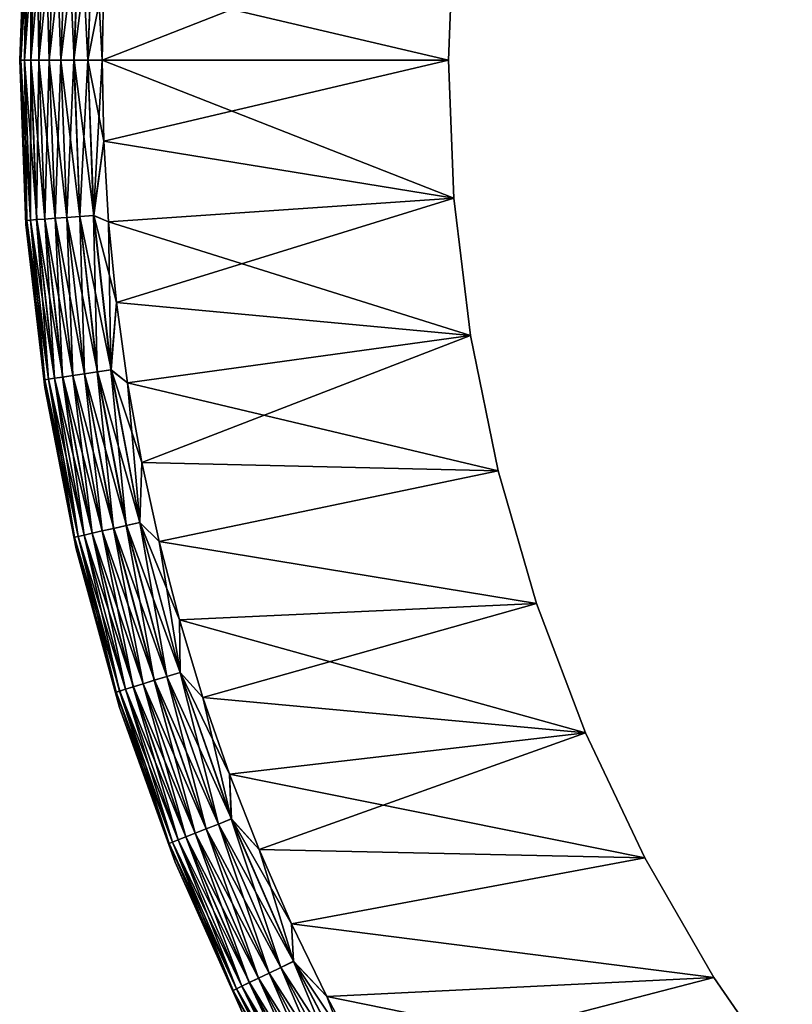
# Model space of a CAD drawing. Header units: metres. Extents: x -13 to 104, y -17 to 17.
# Tile 2 of 235: x -13 to -8.31, y -5.72 to 0.25. Entities that reach past the tile are written whole.
import ezdxf

# ---------------------------------------------------------------- set-up
doc = ezdxf.new("R2010")
doc.units = ezdxf.units.M
doc.layers.add('solid_508351', color=7, linetype='CONTINUOUS')

msp = doc.modelspace()

# ---------------------------------------------------------------- linework, layer by layer
at = {"layer": 'solid_508351'}
for points in [[(-12.961855, 0.99514, 17.5), (-13, 0, -17.5), (-13, 0, 17.5)], [(-12.95618, 0.970931, 17.586222), (-12.961855, 0.99514, 17.5), (-13, 0, 17.5)], [(-12.961855, 0.99514, -17.5), (-13, 0, -17.5), (-12.961855, 0.99514, 17.5)], [(-12.992404, 0, -17.586824), (-13, 0, -17.5), (-12.961855, 0.99514, -17.5)], [(-12.95618, 0.970931, 17.586222), (-13, 0, 17.5), (-12.99251, 0, 17.586222)], [(-12.95618, 0.970931, 17.586222), (-12.99251, 0, 17.586222), (-12.933759, 0.969251, 17.670519)], [(-12.99251, 0, 17.586222), (-12.970025, 0, 17.670519), (-12.933759, 0.969251, 17.670519)], [(-12.956075, 0.970924, -17.586824), (-12.992404, 0, -17.586824), (-12.961855, 0.99514, -17.5)], [(-12.956075, 0.970924, -17.586824), (-12.969816, 0, -17.671093), (-12.992404, 0, -17.586824)], [(-12.933759, 0.969251, 17.670519), (-12.970025, 0, 17.670519), (-12.897067, 0.966502, 17.749622)], [(-12.970025, 0, 17.670519), (-12.93323, 0, 17.749622), (-12.897067, 0.966502, 17.749622)], [(-12.93355, 0.969236, -17.671093), (-12.969816, 0, -17.671093), (-12.956075, 0.970924, -17.586824)], [(-12.93355, 0.969236, -17.671093), (-12.932925, 0, -17.750151), (-12.969816, 0, -17.671093)], [(-12.896762, 0.966479, -17.750151), (-12.932925, 0, -17.750151), (-12.93355, 0.969236, -17.671093)], [(-12.897067, 0.966502, 17.749622), (-12.93323, 0, 17.749622), (-12.847222, 0.962766, 17.821127)], [(-12.93323, 0, 17.749622), (-12.883246, 0, 17.821127), (-12.847222, 0.962766, 17.821127)], [(-12.896762, 0.966479, -17.750151), (-12.882854, 0, -17.821594), (-12.932925, 0, -17.750151)], [(-12.84683, 0.962737, -17.821594), (-12.882854, 0, -17.821594), (-12.896762, 0.966479, -17.750151)], [(-12.847222, 0.962766, 17.821127), (-12.883246, 0, 17.821127), (-12.785743, 0.958159, 17.882854)], [(-12.883246, 0, 17.821127), (-12.821594, 0, 17.882854), (-12.785743, 0.958159, 17.882854)], [(-12.84683, 0.962737, -17.821594), (-12.821126, 0, -17.883247), (-12.882854, 0, -17.821594)], [(-12.785275, 0.958124, -17.883247), (-12.821126, 0, -17.883247), (-12.84683, 0.962737, -17.821594)], [(-12.785743, 0.958159, 17.882854), (-12.821594, 0, 17.882854), (-12.714499, 0.95282, 17.932926)], [(-12.785275, 0.958124, -17.883247), (-12.749622, 0, -17.933231), (-12.821126, 0, -17.883247)], [(-12.713971, 0.95278, -17.933231), (-12.749622, 0, -17.933231), (-12.785275, 0.958124, -17.883247)], [(-12.821594, 0, 17.882854), (-12.750151, 0, 17.932926), (-12.714499, 0.95282, 17.932926)], [(-12.714499, 0.95282, 17.932926), (-12.750151, 0, 17.932926), (-12.635661, 0.946912, 17.969816)], [(-12.750151, 0, 17.932926), (-12.671092, 0, 17.969816), (-12.635661, 0.946912, 17.969816)], [(-12.713971, 0.95278, -17.933231), (-12.670518, 0, -17.970026), (-12.749622, 0, -17.933231)], [(-12.635089, 0.946869, -17.970026), (-12.670518, 0, -17.970026), (-12.713971, 0.95278, -17.933231)], [(-12.635661, 0.946912, 17.969816), (-12.671092, 0, 17.969816), (-12.551629, 0.940615, 17.992403)], [(-12.671092, 0, 17.969816), (-12.586824, 0, 17.992403), (-12.551629, 0.940615, 17.992403)], [(-12.635089, 0.946869, -17.970026), (-12.586223, 0, -17.99251), (-12.670518, 0, -17.970026)], [(-12.551029, 0.94057, -17.99251), (-12.586223, 0, -17.99251), (-12.635089, 0.946869, -17.970026)], [(-12.551629, 0.940615, 17.992403), (-12.586824, 0, 17.992403), (-12.490364, 0.490729, 18)], [(-12.551029, 0.94057, -17.99251), (-12.5, 0, -18), (-12.586223, 0, -17.99251)], [(-12.551029, 0.94057, -17.99251), (-12.490365, 0.490717, -18), (-12.5, 0, -18)], [(-10.366272, 0.8369, 18), (-12.490364, 0.490729, 18), (-12.5, 0, 18)], [(-10.4, 0, 18), (-10.366272, 0.8369, 18), (-12.5, 0, 18)], [(-10.366272, 0.8369, -18), (-10.4, 0, -18), (-12.490365, 0.490717, -18)], [(-10.4, 0, 18), (-10.4, 0, -18), (-10.366272, 0.8369, -18)], [(-10.4, 0, 18), (-10.366272, 0.8369, -18), (-10.366272, 0.8369, 18)], [(-12.586824, 0, 17.992403), (-12.5, 0, 18), (-12.490364, 0.490729, 18)], [(-10.4, 0, -18), (-12.5, 0, -18), (-12.490365, 0.490717, -18)], [(-12.961856, -0.99514, -17.5), (-12.961856, -0.99514, 17.5), (-13, 0, 17.5)], [(-12.99251, 0, 17.586222), (-13, 0, 17.5), (-12.961856, -0.99514, 17.5)], [(-13, 0, -17.5), (-12.961856, -0.99514, -17.5), (-13, 0, 17.5)], [(-12.956075, -0.970924, -17.586824), (-12.961856, -0.99514, -17.5), (-13, 0, -17.5)], [(-12.992404, 0, -17.586824), (-12.956075, -0.970924, -17.586824), (-13, 0, -17.5)], [(-12.551629, -0.940615, 17.992403), (-12.5, 0, 18), (-12.586824, 0, 17.992403)], [(-12.586223, 0, -17.99251), (-12.5, 0, -18), (-12.490363, -0.490753, -18)], [(-12.551629, -0.940615, 17.992403), (-12.490363, -0.490755, 18), (-12.5, 0, 18)], [(-10.366272, -0.8369, -18), (-12.490363, -0.490753, -18), (-12.5, 0, -18)], [(-10.4, 0, -18), (-10.366272, -0.8369, -18), (-12.5, 0, -18)], [(-10.4, 0, 18), (-12.5, 0, 18), (-12.490363, -0.490755, 18)], [(-10.366272, -0.8369, 18), (-10.4, 0, 18), (-12.490363, -0.490755, 18)], [(-10.366272, -0.8369, 18), (-10.366272, -0.8369, -18), (-10.4, 0, -18)], [(-10.366272, -0.8369, 18), (-10.4, 0, -18), (-10.4, 0, 18)], [(-12.95618, -0.970931, 17.586222), (-12.99251, 0, 17.586222), (-12.961856, -0.99514, 17.5)], [(-12.95618, -0.970931, 17.586222), (-12.970025, 0, 17.670519), (-12.99251, 0, 17.586222)], [(-12.93355, -0.969236, -17.671093), (-12.956075, -0.970924, -17.586824), (-12.992404, 0, -17.586824)], [(-12.969816, 0, -17.671093), (-12.93355, -0.969236, -17.671093), (-12.992404, 0, -17.586824)], [(-12.933759, -0.969251, 17.670519), (-12.93323, 0, 17.749622), (-12.970025, 0, 17.670519)], [(-12.95618, -0.970931, 17.586222), (-12.933759, -0.969251, 17.670519), (-12.970025, 0, 17.670519)], [(-12.896762, -0.966479, -17.750151), (-12.93355, -0.969236, -17.671093), (-12.969816, 0, -17.671093)], [(-12.932925, 0, -17.750151), (-12.896762, -0.966479, -17.750151), (-12.969816, 0, -17.671093)], [(-12.933759, -0.969251, 17.670519), (-12.897067, -0.966502, 17.749622), (-12.93323, 0, 17.749622)], [(-12.897067, -0.966502, 17.749622), (-12.883246, 0, 17.821127), (-12.93323, 0, 17.749622)], [(-12.84683, -0.962737, -17.821594), (-12.896762, -0.966479, -17.750151), (-12.932925, 0, -17.750151)], [(-12.882854, 0, -17.821594), (-12.84683, -0.962737, -17.821594), (-12.932925, 0, -17.750151)], [(-12.897067, -0.966502, 17.749622), (-12.847222, -0.962766, 17.821127), (-12.883246, 0, 17.821127)], [(-12.847222, -0.962766, 17.821127), (-12.821594, 0, 17.882854), (-12.883246, 0, 17.821127)], [(-12.785275, -0.958124, -17.883247), (-12.84683, -0.962737, -17.821594), (-12.882854, 0, -17.821594)], [(-12.821126, 0, -17.883247), (-12.785275, -0.958124, -17.883247), (-12.882854, 0, -17.821594)], [(-12.847222, -0.962766, 17.821127), (-12.785743, -0.958159, 17.882854), (-12.821594, 0, 17.882854)], [(-12.785743, -0.958159, 17.882854), (-12.750151, 0, 17.932926), (-12.821594, 0, 17.882854)], [(-12.713971, -0.95278, -17.933231), (-12.785275, -0.958124, -17.883247), (-12.821126, 0, -17.883247)], [(-12.749622, 0, -17.933231), (-12.713971, -0.95278, -17.933231), (-12.821126, 0, -17.883247)], [(-12.785743, -0.958159, 17.882854), (-12.714499, -0.95282, 17.932926), (-12.750151, 0, 17.932926)], [(-12.714499, -0.95282, 17.932926), (-12.671092, 0, 17.969816), (-12.750151, 0, 17.932926)], [(-12.635089, -0.946869, -17.970026), (-12.713971, -0.95278, -17.933231), (-12.749622, 0, -17.933231)], [(-12.670518, 0, -17.970026), (-12.635089, -0.946869, -17.970026), (-12.749622, 0, -17.933231)], [(-12.714499, -0.95282, 17.932926), (-12.635661, -0.946912, 17.969816), (-12.671092, 0, 17.969816)], [(-12.635661, -0.946912, 17.969816), (-12.586824, 0, 17.992403), (-12.671092, 0, 17.969816)], [(-12.551029, -0.94057, -17.99251), (-12.635089, -0.946869, -17.970026), (-12.670518, 0, -17.970026)], [(-12.586223, 0, -17.99251), (-12.551029, -0.94057, -17.99251), (-12.670518, 0, -17.970026)], [(-12.635661, -0.946912, 17.969816), (-12.551629, -0.940615, 17.992403), (-12.586824, 0, 17.992403)], [(-12.586223, 0, -17.99251), (-12.490363, -0.490753, -18), (-12.551029, -0.94057, -17.99251)], [(-12.551629, -0.940615, 17.992403), (-12.46152, -0.980096, 18), (-12.490363, -0.490755, 18)], [(-12.551029, -0.94057, -17.99251), (-12.490363, -0.490753, -18), (-12.46152, -0.980093, -18)], [(-10.366272, -0.8369, -18), (-12.46152, -0.980093, -18), (-12.490363, -0.490753, -18)], [(-10.366272, -0.8369, 18), (-12.490363, -0.490755, 18), (-12.46152, -0.980096, 18)], [(-10.366272, -0.8369, -18), (-10.265328, -1.668245, -18), (-12.46152, -0.980093, -18)], [(-10.366272, -0.8369, 18), (-12.46152, -0.980096, 18), (-12.413424, -1.46843, 18)], [(-10.265328, -1.668245, 18), (-10.366272, -0.8369, 18), (-12.413424, -1.46843, 18)], [(-10.265328, -1.668245, 18), (-10.265328, -1.668245, -18), (-10.366272, -0.8369, -18)], [(-10.265328, -1.668245, 18), (-10.366272, -0.8369, -18), (-10.366272, -0.8369, 18)], [(-12.785743, -0.958159, 17.882854), (-12.678388, -1.910959, 17.882854), (-12.714499, -0.95282, 17.932926)], [(-12.713971, -0.95278, -17.933231), (-12.60722, -1.900233, -17.933231), (-12.785275, -0.958124, -17.883247)], [(-12.714499, -0.95282, 17.932926), (-12.607742, -1.900311, 17.932926), (-12.635661, -0.946912, 17.969816)], [(-12.678388, -1.910959, 17.882854), (-12.607742, -1.900311, 17.932926), (-12.714499, -0.95282, 17.932926)], [(-12.635089, -0.946869, -17.970026), (-12.528998, -1.888443, -17.970026), (-12.713971, -0.95278, -17.933231)], [(-12.528998, -1.888443, -17.970026), (-12.60722, -1.900233, -17.933231), (-12.713971, -0.95278, -17.933231)], [(-12.635661, -0.946912, 17.969816), (-12.529567, -1.888528, 17.969816), (-12.551629, -0.940615, 17.992403)], [(-12.607742, -1.900311, 17.932926), (-12.529567, -1.888528, 17.969816), (-12.635661, -0.946912, 17.969816)], [(-12.551029, -0.94057, -17.99251), (-12.445644, -1.875879, -17.99251), (-12.635089, -0.946869, -17.970026)], [(-12.445644, -1.875879, -17.99251), (-12.528998, -1.888443, -17.970026), (-12.635089, -0.946869, -17.970026)], [(-12.551629, -0.940615, 17.992403), (-12.446239, -1.875969, 17.992403), (-12.46152, -0.980096, 18)], [(-12.529567, -1.888528, 17.969816), (-12.446239, -1.875969, 17.992403), (-12.551629, -0.940615, 17.992403)], [(-12.551029, -0.94057, -17.99251), (-12.46152, -0.980093, -18), (-12.413425, -1.468425, -18)], [(-12.551029, -0.94057, -17.99251), (-12.413425, -1.468425, -18), (-12.445644, -1.875879, -17.99251)], [(-12.956075, -0.970924, -17.586824), (-12.847289, -1.936417, -17.586824), (-12.961856, -0.99514, -17.5)], [(-12.95618, -0.970931, 17.586222), (-12.961856, -0.99514, 17.5), (-12.847394, -1.936433, 17.586222)], [(-12.847646, -1.98444, -17.5), (-12.847646, -1.98444, 17.5), (-12.961856, -0.99514, 17.5)], [(-12.847394, -1.936433, 17.586222), (-12.961856, -0.99514, 17.5), (-12.847646, -1.98444, 17.5)], [(-12.961856, -0.99514, -17.5), (-12.847646, -1.98444, -17.5), (-12.961856, -0.99514, 17.5)], [(-12.847289, -1.936417, -17.586824), (-12.847646, -1.98444, -17.5), (-12.961856, -0.99514, -17.5)], [(-12.95618, -0.970931, 17.586222), (-12.847394, -1.936433, 17.586222), (-12.933759, -0.969251, 17.670519)], [(-12.93355, -0.969236, -17.671093), (-12.824954, -1.933051, -17.671093), (-12.956075, -0.970924, -17.586824)], [(-12.824954, -1.933051, -17.671093), (-12.847289, -1.936417, -17.586824), (-12.956075, -0.970924, -17.586824)], [(-12.933759, -0.969251, 17.670519), (-12.825161, -1.933082, 17.670519), (-12.897067, -0.966502, 17.749622)], [(-12.847394, -1.936433, 17.586222), (-12.825161, -1.933082, 17.670519), (-12.933759, -0.969251, 17.670519)], [(-12.896762, -0.966479, -17.750151), (-12.788475, -1.927552, -17.750151), (-12.93355, -0.969236, -17.671093)], [(-12.788475, -1.927552, -17.750151), (-12.824954, -1.933051, -17.671093), (-12.93355, -0.969236, -17.671093)], [(-12.897067, -0.966502, 17.749622), (-12.788777, -1.927598, 17.749622), (-12.847222, -0.962766, 17.821127)], [(-12.825161, -1.933082, 17.670519), (-12.788777, -1.927598, 17.749622), (-12.897067, -0.966502, 17.749622)], [(-12.84683, -0.962737, -17.821594), (-12.738963, -1.92009, -17.821594), (-12.896762, -0.966479, -17.750151)], [(-12.738963, -1.92009, -17.821594), (-12.788475, -1.927552, -17.750151), (-12.896762, -0.966479, -17.750151)], [(-12.847222, -0.962766, 17.821127), (-12.739351, -1.920148, 17.821127), (-12.785743, -0.958159, 17.882854)], [(-12.788777, -1.927598, 17.749622), (-12.739351, -1.920148, 17.821127), (-12.847222, -0.962766, 17.821127)], [(-12.785275, -0.958124, -17.883247), (-12.677925, -1.91089, -17.883247), (-12.84683, -0.962737, -17.821594)], [(-12.677925, -1.91089, -17.883247), (-12.738963, -1.92009, -17.821594), (-12.84683, -0.962737, -17.821594)], [(-12.739351, -1.920148, 17.821127), (-12.678388, -1.910959, 17.882854), (-12.785743, -0.958159, 17.882854)], [(-12.60722, -1.900233, -17.933231), (-12.677925, -1.91089, -17.883247), (-12.785275, -0.958124, -17.883247)], [(-10.265328, -1.668245, -18), (-12.413425, -1.468425, -18), (-12.46152, -0.980093, -18)], [(-12.446239, -1.875969, 17.992403), (-12.413424, -1.46843, 18), (-12.46152, -0.980096, 18)], [(-12.446239, -1.875969, 17.992403), (-12.346163, -1.955016, 18), (-12.413424, -1.46843, 18)], [(-12.445644, -1.875879, -17.99251), (-12.413425, -1.468425, -18), (-12.346164, -1.955011, -18)], [(-10.265328, -1.668245, -18), (-12.346164, -1.955011, -18), (-12.413425, -1.468425, -18)], [(-10.265328, -1.668245, 18), (-12.413424, -1.46843, 18), (-12.346163, -1.955016, 18)], [(-10.265328, -1.668245, -18), (-10.097763, -2.489002, -18), (-12.346164, -1.955011, -18)], [(-10.265328, -1.668245, 18), (-12.346163, -1.955016, 18), (-12.259917, -2.438071, 18)], [(-10.097763, -2.489002, 18), (-10.265328, -1.668245, 18), (-12.259917, -2.438071, 18)], [(-10.097763, -2.489002, 18), (-10.097763, -2.489002, -18), (-10.265328, -1.668245, -18)], [(-10.097763, -2.489002, 18), (-10.265328, -1.668245, -18), (-10.265328, -1.668245, 18)], [(-12.678388, -1.910959, 17.882854), (-12.50013, -2.853073, 17.882854), (-12.607742, -1.900311, 17.932926)], [(-12.60722, -1.900233, -17.933231), (-12.429962, -2.837058, -17.933231), (-12.677925, -1.91089, -17.883247)], [(-12.607742, -1.900311, 17.932926), (-12.430478, -2.837176, 17.932926), (-12.529567, -1.888528, 17.969816)], [(-12.50013, -2.853073, 17.882854), (-12.430478, -2.837176, 17.932926), (-12.607742, -1.900311, 17.932926)], [(-12.528998, -1.888443, -17.970026), (-12.352841, -2.819455, -17.970026), (-12.60722, -1.900233, -17.933231)], [(-12.352841, -2.819455, -17.970026), (-12.429962, -2.837058, -17.933231), (-12.60722, -1.900233, -17.933231)], [(-12.529567, -1.888528, 17.969816), (-12.353401, -2.819583, 17.969816), (-12.446239, -1.875969, 17.992403)], [(-12.430478, -2.837176, 17.932926), (-12.353401, -2.819583, 17.969816), (-12.529567, -1.888528, 17.969816)], [(-12.445644, -1.875879, -17.99251), (-12.270659, -2.800698, -17.99251), (-12.528998, -1.888443, -17.970026)], [(-12.270659, -2.800698, -17.99251), (-12.352841, -2.819455, -17.970026), (-12.528998, -1.888443, -17.970026)], [(-12.446239, -1.875969, 17.992403), (-12.271246, -2.800832, 17.992403), (-12.346163, -1.955016, 18)], [(-12.353401, -2.819583, 17.969816), (-12.271246, -2.800832, 17.992403), (-12.446239, -1.875969, 17.992403)], [(-12.445644, -1.875879, -17.99251), (-12.346164, -1.955011, -18), (-12.259918, -2.438066, -18)], [(-12.445644, -1.875879, -17.99251), (-12.259918, -2.438066, -18), (-12.270659, -2.800698, -17.99251)], [(-12.847289, -1.936417, -17.586824), (-12.666657, -2.891082, -17.586824), (-12.847646, -1.98444, -17.5)], [(-12.847394, -1.936433, 17.586222), (-12.847646, -1.98444, 17.5), (-12.66676, -2.891105, 17.586222)], [(-12.847394, -1.936433, 17.586222), (-12.66676, -2.891105, 17.586222), (-12.825161, -1.933082, 17.670519)], [(-12.824954, -1.933051, -17.671093), (-12.644636, -2.886056, -17.671093), (-12.847289, -1.936417, -17.586824)], [(-12.644636, -2.886056, -17.671093), (-12.666657, -2.891082, -17.586824), (-12.847289, -1.936417, -17.586824)], [(-12.825161, -1.933082, 17.670519), (-12.644839, -2.886102, 17.670519), (-12.788777, -1.927598, 17.749622)], [(-12.66676, -2.891105, 17.586222), (-12.644839, -2.886102, 17.670519), (-12.825161, -1.933082, 17.670519)], [(-12.788475, -1.927552, -17.750151), (-12.60867, -2.877847, -17.750151), (-12.824954, -1.933051, -17.671093)], [(-12.60867, -2.877847, -17.750151), (-12.644636, -2.886056, -17.671093), (-12.824954, -1.933051, -17.671093)], [(-12.788777, -1.927598, 17.749622), (-12.608968, -2.877915, 17.749622), (-12.739351, -1.920148, 17.821127)], [(-12.644839, -2.886102, 17.670519), (-12.608968, -2.877915, 17.749622), (-12.788777, -1.927598, 17.749622)], [(-12.738963, -1.92009, -17.821594), (-12.559854, -2.866705, -17.821594), (-12.788475, -1.927552, -17.750151)], [(-12.559854, -2.866705, -17.821594), (-12.60867, -2.877847, -17.750151), (-12.788475, -1.927552, -17.750151)], [(-12.739351, -1.920148, 17.821127), (-12.560237, -2.866792, 17.821127), (-12.678388, -1.910959, 17.882854)], [(-12.608968, -2.877915, 17.749622), (-12.560237, -2.866792, 17.821127), (-12.739351, -1.920148, 17.821127)], [(-12.677925, -1.91089, -17.883247), (-12.499674, -2.852969, -17.883247), (-12.738963, -1.92009, -17.821594)], [(-12.499674, -2.852969, -17.883247), (-12.559854, -2.866705, -17.821594), (-12.738963, -1.92009, -17.821594)], [(-12.560237, -2.866792, 17.821127), (-12.50013, -2.853073, 17.882854), (-12.678388, -1.910959, 17.882854)], [(-12.429962, -2.837058, -17.933231), (-12.499674, -2.852969, -17.883247), (-12.677925, -1.91089, -17.883247)], [(-10.097763, -2.489002, -18), (-12.259918, -2.438066, -18), (-12.346164, -1.955011, -18)], [(-12.271246, -2.800832, 17.992403), (-12.259917, -2.438071, 18), (-12.346163, -1.955016, 18)], [(-12.658041, -2.962095, -17.5), (-12.658041, -2.962095, 17.5), (-12.847646, -1.98444, 17.5)], [(-12.66676, -2.891105, 17.586222), (-12.847646, -1.98444, 17.5), (-12.658041, -2.962095, 17.5)], [(-12.847646, -1.98444, -17.5), (-12.658041, -2.962095, -17.5), (-12.847646, -1.98444, 17.5)], [(-12.666657, -2.891082, -17.586824), (-12.658041, -2.962095, -17.5), (-12.847646, -1.98444, -17.5)], [(-12.271246, -2.800832, 17.992403), (-12.154695, -2.917744, 18), (-12.259917, -2.438071, 18)], [(-12.270659, -2.800698, -17.99251), (-12.259918, -2.438066, -18), (-12.154696, -2.917739, -18)], [(-10.097763, -2.489002, -18), (-12.154696, -2.917739, -18), (-12.259918, -2.438066, -18)], [(-10.097763, -2.489002, 18), (-12.259917, -2.438071, 18), (-12.154695, -2.917744, 18)], [(-10.097763, -2.489002, -18), (-9.864795, -3.2933, -18), (-12.154696, -2.917739, -18)], [(-9.864795, -3.2933, 18), (-10.097763, -2.489002, 18), (-12.154695, -2.917744, 18)], [(-9.864795, -3.2933, 18), (-9.864795, -3.2933, -18), (-10.097763, -2.489002, -18)], [(-9.864795, -3.2933, 18), (-10.097763, -2.489002, -18), (-10.097763, -2.489002, 18)], [(-12.353401, -2.819583, 17.969816), (-12.108151, -3.73487, 17.969816), (-12.271246, -2.800832, 17.992403)], [(-12.270659, -2.800698, -17.99251), (-12.027052, -3.709854, -17.99251), (-12.352841, -2.819455, -17.970026)], [(-12.271246, -2.800832, 17.992403), (-12.027627, -3.710032, 17.992403), (-12.154695, -2.917744, 18)], [(-12.108151, -3.73487, 17.969816), (-12.027627, -3.710032, 17.992403), (-12.271246, -2.800832, 17.992403)], [(-12.270659, -2.800698, -17.99251), (-12.154696, -2.917739, -18), (-12.03083, -3.392477, -18)], [(-12.270659, -2.800698, -17.99251), (-12.03083, -3.392477, -18), (-12.027052, -3.709854, -17.99251)], [(-12.560237, -2.866792, 17.821127), (-12.31088, -3.797404, 17.821127), (-12.50013, -2.853073, 17.882854)], [(-12.499674, -2.852969, -17.883247), (-12.251519, -3.779093, -17.883247), (-12.559854, -2.866705, -17.821594)], [(-12.50013, -2.853073, 17.882854), (-12.251966, -3.779231, 17.882854), (-12.430478, -2.837176, 17.932926)], [(-12.31088, -3.797404, 17.821127), (-12.251966, -3.779231, 17.882854), (-12.50013, -2.853073, 17.882854)], [(-12.429962, -2.837058, -17.933231), (-12.183192, -3.758017, -17.933231), (-12.499674, -2.852969, -17.883247)], [(-12.183192, -3.758017, -17.933231), (-12.251519, -3.779093, -17.883247), (-12.499674, -2.852969, -17.883247)], [(-12.430478, -2.837176, 17.932926), (-12.183698, -3.758173, 17.932926), (-12.353401, -2.819583, 17.969816)], [(-12.251966, -3.779231, 17.882854), (-12.183698, -3.758173, 17.932926), (-12.430478, -2.837176, 17.932926)], [(-12.352841, -2.819455, -17.970026), (-12.107602, -3.734701, -17.970026), (-12.429962, -2.837058, -17.933231)], [(-12.107602, -3.734701, -17.970026), (-12.183192, -3.758017, -17.933231), (-12.429962, -2.837058, -17.933231)], [(-12.183698, -3.758173, 17.932926), (-12.108151, -3.73487, 17.969816), (-12.353401, -2.819583, 17.969816)], [(-12.027052, -3.709854, -17.99251), (-12.107602, -3.734701, -17.970026), (-12.352841, -2.819455, -17.970026)], [(-12.66676, -2.891105, 17.586222), (-12.415289, -3.829609, 17.586222), (-12.644839, -2.886102, 17.670519)], [(-12.66676, -2.891105, 17.586222), (-12.658041, -2.962095, 17.5), (-12.415289, -3.829609, 17.586222)], [(-12.644636, -2.886056, -17.671093), (-12.393604, -3.822921, -17.671093), (-12.666657, -2.891082, -17.586824)], [(-12.666657, -2.891082, -17.586824), (-12.415188, -3.829578, -17.586824), (-12.658041, -2.962095, -17.5)], [(-12.393604, -3.822921, -17.671093), (-12.415188, -3.829578, -17.586824), (-12.666657, -2.891082, -17.586824)], [(-12.644839, -2.886102, 17.670519), (-12.393804, -3.822982, 17.670519), (-12.608968, -2.877915, 17.749622)], [(-12.415289, -3.829609, 17.586222), (-12.393804, -3.822982, 17.670519), (-12.644839, -2.886102, 17.670519)], [(-12.60867, -2.877847, -17.750151), (-12.358352, -3.812047, -17.750151), (-12.644636, -2.886056, -17.671093)], [(-12.358352, -3.812047, -17.750151), (-12.393604, -3.822921, -17.671093), (-12.644636, -2.886056, -17.671093)], [(-12.608968, -2.877915, 17.749622), (-12.358644, -3.812137, 17.749622), (-12.560237, -2.866792, 17.821127)], [(-12.393804, -3.822982, 17.670519), (-12.358644, -3.812137, 17.749622), (-12.608968, -2.877915, 17.749622)], [(-12.559854, -2.866705, -17.821594), (-12.310505, -3.797288, -17.821594), (-12.60867, -2.877847, -17.750151)], [(-12.310505, -3.797288, -17.821594), (-12.358352, -3.812047, -17.750151), (-12.60867, -2.877847, -17.750151)], [(-12.358644, -3.812137, 17.749622), (-12.31088, -3.797404, 17.821127), (-12.560237, -2.866792, 17.821127)], [(-12.251519, -3.779093, -17.883247), (-12.310505, -3.797288, -17.821594), (-12.559854, -2.866705, -17.821594)], [(-9.864795, -3.2933, -18), (-12.03083, -3.392477, -18), (-12.154696, -2.917739, -18)], [(-9.864795, -3.2933, 18), (-12.154695, -2.917744, 18), (-12.030829, -3.392482, 18)], [(-12.027627, -3.710032, 17.992403), (-12.030829, -3.392482, 18), (-12.154695, -2.917744, 18)], [(-12.394154, -3.922367, -17.5), (-12.394154, -3.922367, 17.5), (-12.658041, -2.962095, 17.5)], [(-12.415289, -3.829609, 17.586222), (-12.658041, -2.962095, 17.5), (-12.394154, -3.922367, 17.5)], [(-12.658041, -2.962095, -17.5), (-12.394154, -3.922367, -17.5), (-12.658041, -2.962095, 17.5)], [(-12.415188, -3.829578, -17.586824), (-12.394154, -3.922367, -17.5), (-12.658041, -2.962095, -17.5)], [(-9.864795, -3.2933, -18), (-9.567713, -4.076612, -18), (-12.03083, -3.392477, -18)], [(-9.864795, -3.2933, 18), (-12.030829, -3.392482, 18), (-11.888276, -3.862461, 18)], [(-9.567713, -4.076612, 18), (-9.864795, -3.2933, 18), (-11.888276, -3.862461, 18)], [(-9.567713, -4.076612, 18), (-9.567713, -4.076612, -18), (-9.864795, -3.2933, -18)], [(-9.567713, -4.076612, 18), (-9.864795, -3.2933, -18), (-9.864795, -3.2933, 18)], [(-9.567713, -4.076612, -18), (-11.888277, -3.862457, -18), (-12.03083, -3.392477, -18)], [(-12.027052, -3.709854, -17.99251), (-12.03083, -3.392477, -18), (-11.888277, -3.862457, -18)], [(-12.027627, -3.710032, 17.992403), (-11.888276, -3.862461, 18), (-12.030829, -3.392482, 18)], [(-12.251966, -3.779231, 17.882854), (-11.935286, -4.684254, 17.882854), (-12.183698, -3.758173, 17.932926)], [(-12.183192, -3.758017, -17.933231), (-11.868288, -4.65796, -17.933231), (-12.251519, -3.779093, -17.883247)], [(-12.183698, -3.758173, 17.932926), (-11.868781, -4.658153, 17.932926), (-12.108151, -3.73487, 17.969816)], [(-11.935286, -4.684254, 17.882854), (-11.868781, -4.658153, 17.932926), (-12.183698, -3.758173, 17.932926)], [(-12.107602, -3.734701, -17.970026), (-11.794653, -4.62906, -17.970026), (-12.183192, -3.758017, -17.933231)], [(-11.794653, -4.62906, -17.970026), (-11.868288, -4.65796, -17.933231), (-12.183192, -3.758017, -17.933231)], [(-12.108151, -3.73487, 17.969816), (-11.795187, -4.62927, 17.969816), (-12.027627, -3.710032, 17.992403)], [(-11.868781, -4.658153, 17.932926), (-11.795187, -4.62927, 17.969816), (-12.108151, -3.73487, 17.969816)], [(-12.027052, -3.709854, -17.99251), (-11.716184, -4.598263, -17.99251), (-12.107602, -3.734701, -17.970026)], [(-11.716184, -4.598263, -17.99251), (-11.794653, -4.62906, -17.970026), (-12.107602, -3.734701, -17.970026)], [(-12.027627, -3.710032, 17.992403), (-11.716744, -4.598483, 17.992403), (-11.888276, -3.862461, 18)], [(-11.795187, -4.62927, 17.969816), (-11.716744, -4.598483, 17.992403), (-12.027627, -3.710032, 17.992403)], [(-12.027052, -3.709854, -17.99251), (-11.888277, -3.862457, -18), (-11.727545, -4.326037, -18)], [(-12.027052, -3.709854, -17.99251), (-11.727545, -4.326037, -18), (-11.716184, -4.598263, -17.99251)], [(-12.393804, -3.822982, 17.670519), (-12.073456, -4.738482, 17.670519), (-12.358644, -3.812137, 17.749622)], [(-12.358352, -3.812047, -17.750151), (-12.03892, -4.724928, -17.750151), (-12.393604, -3.822921, -17.671093)], [(-12.358644, -3.812137, 17.749622), (-12.039205, -4.72504, 17.749622), (-12.31088, -3.797404, 17.821127)], [(-12.073456, -4.738482, 17.670519), (-12.039205, -4.72504, 17.749622), (-12.358644, -3.812137, 17.749622)], [(-12.310505, -3.797288, -17.821594), (-11.992311, -4.706635, -17.821594), (-12.358352, -3.812047, -17.750151)], [(-11.992311, -4.706635, -17.821594), (-12.03892, -4.724928, -17.750151), (-12.358352, -3.812047, -17.750151)], [(-12.31088, -3.797404, 17.821127), (-11.992676, -4.706779, 17.821127), (-12.251966, -3.779231, 17.882854)], [(-12.039205, -4.72504, 17.749622), (-11.992676, -4.706779, 17.821127), (-12.31088, -3.797404, 17.821127)], [(-12.251519, -3.779093, -17.883247), (-11.93485, -4.684083, -17.883247), (-12.310505, -3.797288, -17.821594)], [(-11.93485, -4.684083, -17.883247), (-11.992311, -4.706635, -17.821594), (-12.310505, -3.797288, -17.821594)], [(-11.992676, -4.706779, 17.821127), (-11.935286, -4.684254, 17.882854), (-12.251966, -3.779231, 17.882854)], [(-11.868288, -4.65796, -17.933231), (-11.93485, -4.684083, -17.883247), (-12.251519, -3.779093, -17.883247)], [(-12.415289, -3.829609, 17.586222), (-12.094386, -4.746697, 17.586222), (-12.393804, -3.822982, 17.670519)], [(-12.415289, -3.829609, 17.586222), (-12.394154, -3.922367, 17.5), (-12.094386, -4.746697, 17.586222)], [(-12.393604, -3.822921, -17.671093), (-12.073261, -4.738406, -17.671093), (-12.415188, -3.829578, -17.586824)], [(-12.415188, -3.829578, -17.586824), (-12.094288, -4.746658, -17.586824), (-12.394154, -3.922367, -17.5)], [(-12.073261, -4.738406, -17.671093), (-12.094288, -4.746658, -17.586824), (-12.415188, -3.829578, -17.586824)], [(-12.094386, -4.746697, 17.586222), (-12.073456, -4.738482, 17.670519), (-12.393804, -3.822982, 17.670519)], [(-12.03892, -4.724928, -17.750151), (-12.073261, -4.738406, -17.671093), (-12.393604, -3.822921, -17.671093)], [(-9.567713, -4.076612, -18), (-11.727545, -4.326037, -18), (-11.888277, -3.862457, -18)], [(-9.567713, -4.076612, 18), (-11.888276, -3.862461, 18), (-11.727543, -4.32604, 18)], [(-11.716744, -4.598483, 17.992403), (-11.727543, -4.32604, 18), (-11.888276, -3.862461, 18)], [(-12.057531, -4.859622, -17.5), (-12.057531, -4.859622, 17.5), (-12.394154, -3.922367, 17.5)], [(-12.094386, -4.746697, 17.586222), (-12.394154, -3.922367, 17.5), (-12.057531, -4.859622, 17.5)], [(-12.394154, -3.922367, -17.5), (-12.057531, -4.859622, -17.5), (-12.394154, -3.922367, 17.5)], [(-12.094288, -4.746658, -17.586824), (-12.057531, -4.859622, -17.5), (-12.394154, -3.922367, -17.5)], [(-9.567713, -4.076612, -18), (-9.208767, -4.833076, -18), (-11.727545, -4.326037, -18)], [(-9.567713, -4.076612, 18), (-11.727543, -4.32604, 18), (-11.548574, -4.783315, 18)], [(-9.208767, -4.833076, 18), (-9.567713, -4.076612, 18), (-11.548574, -4.783315, 18)], [(-9.208767, -4.833076, 18), (-9.208767, -4.833076, -18), (-9.567713, -4.076612, -18)], [(-9.208767, -4.833076, 18), (-9.567713, -4.076612, -18), (-9.567713, -4.076612, 18)], [(-9.208767, -4.833076, -18), (-11.548575, -4.783312, -18), (-11.727545, -4.326037, -18)], [(-11.716184, -4.598263, -17.99251), (-11.727545, -4.326037, -18), (-11.548575, -4.783312, -18)], [(-11.716744, -4.598483, 17.992403), (-11.548574, -4.783315, 18), (-11.727543, -4.32604, 18)], [(-11.868781, -4.658153, 17.932926), (-11.48749, -5.532083, 17.932926), (-11.795187, -4.62927, 17.969816)], [(-11.794653, -4.62906, -17.970026), (-11.415742, -5.497532, -17.970026), (-11.868288, -4.65796, -17.933231)], [(-11.795187, -4.62927, 17.969816), (-11.41626, -5.497781, 17.969816), (-11.716744, -4.598483, 17.992403)], [(-11.48749, -5.532083, 17.932926), (-11.41626, -5.497781, 17.969816), (-11.795187, -4.62927, 17.969816)], [(-11.716184, -4.598263, -17.99251), (-11.339794, -5.460957, -17.99251), (-11.794653, -4.62906, -17.970026)], [(-11.339794, -5.460957, -17.99251), (-11.415742, -5.497532, -17.970026), (-11.794653, -4.62906, -17.970026)], [(-11.716744, -4.598483, 17.992403), (-11.340337, -5.461218, 17.992403), (-11.548574, -4.783315, 18)], [(-11.41626, -5.497781, 17.969816), (-11.340337, -5.461218, 17.992403), (-11.716744, -4.598483, 17.992403)], [(-11.716184, -4.598263, -17.99251), (-11.548575, -4.783312, -18), (-11.351951, -5.232893, -18)], [(-11.716184, -4.598263, -17.99251), (-11.351951, -5.232893, -18), (-11.339794, -5.460957, -17.99251)], [(-12.039205, -4.72504, 17.749622), (-11.652438, -5.611518, 17.749622), (-11.992676, -4.706779, 17.821127)], [(-11.992311, -4.706635, -17.821594), (-11.60705, -5.589661, -17.821594), (-12.03892, -4.724928, -17.750151)], [(-11.992676, -4.706779, 17.821127), (-11.607404, -5.589831, 17.821127), (-11.935286, -4.684254, 17.882854)], [(-11.652438, -5.611518, 17.749622), (-11.607404, -5.589831, 17.821127), (-11.992676, -4.706779, 17.821127)], [(-11.93485, -4.684083, -17.883247), (-11.551435, -5.562878, -17.883247), (-11.992311, -4.706635, -17.821594)], [(-11.551435, -5.562878, -17.883247), (-11.60705, -5.589661, -17.821594), (-11.992311, -4.706635, -17.821594)], [(-11.935286, -4.684254, 17.882854), (-11.551857, -5.563081, 17.882854), (-11.868781, -4.658153, 17.932926)], [(-11.607404, -5.589831, 17.821127), (-11.551857, -5.563081, 17.882854), (-11.935286, -4.684254, 17.882854)], [(-11.868288, -4.65796, -17.933231), (-11.487013, -5.531854, -17.933231), (-11.93485, -4.684083, -17.883247)], [(-11.487013, -5.531854, -17.933231), (-11.551435, -5.562878, -17.883247), (-11.93485, -4.684083, -17.883247)], [(-11.551857, -5.563081, 17.882854), (-11.48749, -5.532083, 17.932926), (-11.868781, -4.658153, 17.932926)], [(-11.415742, -5.497532, -17.970026), (-11.487013, -5.531854, -17.933231), (-11.868288, -4.65796, -17.933231)], [(-12.094386, -4.746697, 17.586222), (-11.705847, -5.637239, 17.586222), (-12.073456, -4.738482, 17.670519)], [(-12.094386, -4.746697, 17.586222), (-12.057531, -4.859622, 17.5), (-11.705847, -5.637239, 17.586222)], [(-12.073261, -4.738406, -17.671093), (-11.685401, -5.627392, -17.671093), (-12.094288, -4.746658, -17.586824)], [(-12.094288, -4.746658, -17.586824), (-11.705751, -5.637193, -17.586824), (-12.057531, -4.859622, -17.5)], [(-11.685401, -5.627392, -17.671093), (-11.705751, -5.637193, -17.586824), (-12.094288, -4.746658, -17.586824)], [(-12.073456, -4.738482, 17.670519), (-11.685589, -5.627483, 17.670519), (-12.039205, -4.72504, 17.749622)], [(-11.705847, -5.637239, 17.586222), (-11.685589, -5.627483, 17.670519), (-12.073456, -4.738482, 17.670519)], [(-12.03892, -4.724928, -17.750151), (-11.652164, -5.611386, -17.750151), (-12.073261, -4.738406, -17.671093)], [(-11.652164, -5.611386, -17.750151), (-11.685401, -5.627392, -17.671093), (-12.073261, -4.738406, -17.671093)], [(-11.685589, -5.627483, 17.670519), (-11.652438, -5.611518, 17.749622), (-12.039205, -4.72504, 17.749622)], [(-11.60705, -5.589661, -17.821594), (-11.652164, -5.611386, -17.750151), (-12.03892, -4.724928, -17.750151)], [(-9.208767, -4.833076, -18), (-11.351951, -5.232893, -18), (-11.548575, -4.783312, -18)], [(-9.208767, -4.833076, 18), (-11.548574, -4.783315, 18), (-11.35195, -5.232896, 18)], [(-11.340337, -5.461218, 17.992403), (-11.35195, -5.232896, 18), (-11.548574, -4.783315, 18)], [(-9.208767, -4.833076, -18), (-8.789862, -5.558612, -18), (-11.351951, -5.232893, -18)], [(-8.789862, -5.558612, 18), (-9.208767, -4.833076, 18), (-11.35195, -5.232896, 18)], [(-8.789862, -5.558612, 18), (-8.789862, -5.558612, -18), (-9.208767, -4.833076, -18)], [(-8.789862, -5.558612, 18), (-9.208767, -4.833076, -18), (-9.208767, -4.833076, 18)], [(-11.650151, -5.76836, -17.5), (-11.650151, -5.76836, 17.5), (-12.057531, -4.859622, 17.5)], [(-11.705847, -5.637239, 17.586222), (-12.057531, -4.859622, 17.5), (-11.650151, -5.76836, 17.5)], [(-12.057531, -4.859622, -17.5), (-11.650151, -5.76836, -17.5), (-12.057531, -4.859622, 17.5)], [(-11.705751, -5.637193, -17.586824), (-11.650151, -5.76836, -17.5), (-12.057531, -4.859622, -17.5)], [(-8.789862, -5.558612, -18), (-11.137683, -5.674649, -18), (-11.351951, -5.232893, -18)], [(-11.339794, -5.460957, -17.99251), (-11.351951, -5.232893, -18), (-11.137683, -5.674649, -18)], [(-8.789862, -5.558612, 18), (-11.35195, -5.232896, 18), (-11.137682, -5.674651, 18)], [(-11.340337, -5.461218, 17.992403), (-11.137682, -5.674651, 18), (-11.35195, -5.232896, 18)], [(-11.41626, -5.497781, 17.969816), (-10.973488, -6.335546, 17.969816), (-11.340337, -5.461218, 17.992403)], [(-11.339794, -5.460957, -17.99251), (-10.899988, -6.293111, -17.99251), (-11.415742, -5.497532, -17.970026)], [(-11.340337, -5.461218, 17.992403), (-10.90051, -6.293412, 17.992403), (-11.137682, -5.674651, 18)], [(-10.973488, -6.335546, 17.969816), (-10.90051, -6.293412, 17.992403), (-11.340337, -5.461218, 17.992403)], [(-11.339794, -5.460957, -17.99251), (-11.137683, -5.674649, -18), (-10.906337, -6.107522, -18)], [(-11.339794, -5.460957, -17.99251), (-10.906337, -6.107522, -18), (-10.899988, -6.293111, -17.99251)], [(-11.551857, -5.563081, 17.882854), (-11.103827, -6.410797, 17.882854), (-11.48749, -5.532083, 17.932926)], [(-11.487013, -5.531854, -17.933231), (-11.041496, -6.374811, -17.933231), (-11.551435, -5.562878, -17.883247)], [(-11.48749, -5.532083, 17.932926), (-11.041955, -6.375075, 17.932926), (-11.41626, -5.497781, 17.969816)], [(-11.103827, -6.410797, 17.882854), (-11.041955, -6.375075, 17.932926), (-11.48749, -5.532083, 17.932926)], [(-11.415742, -5.497532, -17.970026), (-10.97299, -6.335259, -17.970026), (-11.487013, -5.531854, -17.933231)], [(-10.97299, -6.335259, -17.970026), (-11.041496, -6.374811, -17.933231), (-11.487013, -5.531854, -17.933231)], [(-11.041955, -6.375075, 17.932926), (-10.973488, -6.335546, 17.969816), (-11.41626, -5.497781, 17.969816)], [(-10.899988, -6.293111, -17.99251), (-10.97299, -6.335259, -17.970026), (-11.415742, -5.497532, -17.970026)], [(-11.652438, -5.611518, 17.749622), (-11.200506, -6.466615, 17.749622), (-11.607404, -5.589831, 17.821127)], [(-11.60705, -5.589661, -17.821594), (-11.156878, -6.441427, -17.821594), (-11.652164, -5.611386, -17.750151)], [(-11.607404, -5.589831, 17.821127), (-11.157219, -6.441623, 17.821127), (-11.551857, -5.563081, 17.882854)], [(-11.200506, -6.466615, 17.749622), (-11.157219, -6.441623, 17.821127), (-11.607404, -5.589831, 17.821127)], [(-11.551435, -5.562878, -17.883247), (-11.103421, -6.410563, -17.883247), (-11.60705, -5.589661, -17.821594)], [(-11.103421, -6.410563, -17.883247), (-11.156878, -6.441427, -17.821594), (-11.60705, -5.589661, -17.821594)], [(-11.157219, -6.441623, 17.821127), (-11.103827, -6.410797, 17.882854), (-11.551857, -5.563081, 17.882854)], [(-11.041496, -6.374811, -17.933231), (-11.103421, -6.410563, -17.883247), (-11.551435, -5.562878, -17.883247)], [(-8.789862, -5.558612, -18), (-8.314227, -6.24769, -18), (-11.137683, -5.674649, -18)], [(-8.789862, -5.558612, 18), (-11.137682, -5.674651, 18), (-10.906336, -6.107522, 18)], [(-8.314227, -6.24769, 18), (-8.789862, -5.558612, 18), (-10.906336, -6.107522, 18)], [(-8.314227, -6.24769, 18), (-8.314227, -6.24769, -18), (-8.789862, -5.558612, -18)], [(-8.314227, -6.24769, 18), (-8.789862, -5.558612, -18), (-8.789862, -5.558612, 18)], [(-11.705847, -5.637239, 17.586222), (-11.251843, -6.496255, 17.586222), (-11.685589, -5.627483, 17.670519)], [(-11.705847, -5.637239, 17.586222), (-11.650151, -5.76836, 17.5), (-11.251843, -6.496255, 17.586222)], [(-11.685401, -5.627392, -17.671093), (-11.23219, -6.484908, -17.671093), (-11.705751, -5.637193, -17.586824)], [(-11.705751, -5.637193, -17.586824), (-11.251752, -6.496202, -17.586824), (-11.650151, -5.76836, -17.5)], [(-11.23219, -6.484908, -17.671093), (-11.251752, -6.496202, -17.586824), (-11.705751, -5.637193, -17.586824)], [(-11.685589, -5.627483, 17.670519), (-11.232371, -6.485013, 17.670519), (-11.652438, -5.611518, 17.749622)], [(-11.251843, -6.496255, 17.586222), (-11.232371, -6.485013, 17.670519), (-11.685589, -5.627483, 17.670519)], [(-11.652164, -5.611386, -17.750151), (-11.200242, -6.466463, -17.750151), (-11.685401, -5.627392, -17.671093)], [(-11.200242, -6.466463, -17.750151), (-11.23219, -6.484908, -17.671093), (-11.685401, -5.627392, -17.671093)], [(-11.232371, -6.485013, 17.670519), (-11.200506, -6.466615, 17.749622), (-11.652438, -5.611518, 17.749622)], [(-11.156878, -6.441427, -17.821594), (-11.200242, -6.466463, -17.750151), (-11.652164, -5.611386, -17.750151)], [(-8.314227, -6.24769, -18), (-10.906337, -6.107522, -18), (-11.137683, -5.674649, -18)], [(-10.90051, -6.293412, 17.992403), (-10.906336, -6.107522, 18), (-11.137682, -5.674651, 18)]]:
    msp.add_3dface(points, dxfattribs=at)

doc.saveas('drawing.dxf')
